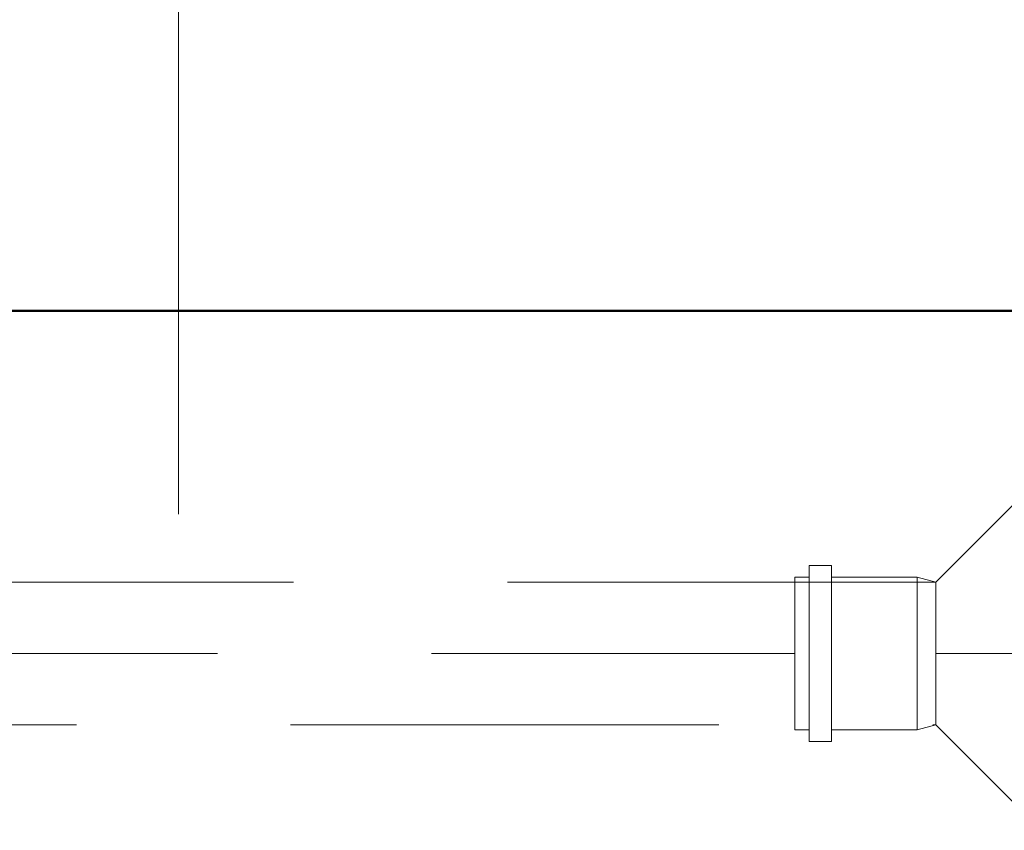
# Model space of a CAD drawing. Header units: millimetres. Extents: x -704 to 18014, y 1231 to 56345.
# Tile 17 of 60: x 8402 to 8747, y 42394 to 42678. Entities that reach past the tile are written whole.
import ezdxf

# ---------------------------------------------------------------- set-up
doc = ezdxf.new("R2010")
doc.units = ezdxf.units.MM
doc.linetypes.add('ADSK_Скрыто', pattern=[300, 150, -150])
doc.linetypes.add('ADSK_Штриховая_ш3 п1_5', pattern=[225, 150, -75])
for name, color, linetype, lineweight in [('A-DETL-____-HDLN', 90, 'ADSK_Скрыто', 9), ('A-DETL-____-MBND', 5, 'ADSK_Штриховая_ш3 п1_5', 20), ('A-WALL-____-MCUT', 113, 'Continuous', 50), ('A-WALL-____-OTLN', 113, 'Continuous', 20), ('P-PIPE-____-IDEN', 2, 'Continuous', 20)]:
    doc.layers.add(name, color=color, linetype=linetype, lineweight=lineweight)

# ---------------------------------------------------------------- blocks, each defined once
blk = doc.blocks.new('Прямая форма - 83 new-612000-В_Этаж 03_Канализация')
at = {"layer": 'A-WALL-____-MCUT', "color": 9}
blk.add_line((300, -200), (1750, -200), dxfattribs=at)
blk = doc.blocks.new('Прямая форма - SW - 005-612001-В_Этаж 03_Канализация')
blk.add_blockref('Прямая форма - 83 new-612000-В_Этаж 03_Канализация', (0, 0))
blk = doc.blocks.new('83 new_ifc_RVT-1-В_Этаж 03_Канализация')
at = {"layer": 'A-WALL-____-OTLN', "color": 253, "lineweight": 20}
blk.add_blockref('Прямая форма - SW - 005-612001-В_Этаж 03_Канализация', (20910.28, 42775.83), dxfattribs=at)
blk = doc.blocks.new('ADSK_ППР_Переход канализационный - Переход канализационный-1317376-В_Этаж 03_Канализация')
at = {"layer": 'A-DETL-____-HDLN', "color": 12}
for p, q in [((0, 20.23), (0, 20.53)), ((0, 20.53), (0, 20.23)), ((0, 7.78), (0, 8.24)), ((0, 8.24), (0, 7.73)), ((0, -8.24), (0, -7.73)), ((0, -7.73), (0, -8.24)), ((0, -20.53), (0, -20.23)), ((0, -20.23), (0, -20.53))]:
    blk.add_line(p, q, dxfattribs=at)
at = {"layer": 'A-DETL-____-MBND', "color": 22}
for p, q in [((49.3, 61.9), (40.2, 61.9)), ((40.2, 61.9), (40.2, -61.9)), ((49.3, 61.9), (49.3, -61.9)), ((40.2, 57.6), (34.2, 57.6)), ((34.2, 57.6), (34.2, -57.6)), ((85.3, 57.6), (49.3, 57.6)), ((95, 55), (85.3, 57.6)), ((85.3, 57.6), (85.3, -57.6)), ((30, 55), (0, 25)), ((95, 55), (30, 55)), ((30, 55), (30, 49.95)), ((95, 49.95), (95, 55)), ((30, 48.93), (30, 49.55)), ((30, 48.96), (30, 35.73)), ((95, 48.93), (95, 49.55)), ((95, 35.73), (95, 48.96)), ((30, 32.48), (30, 35.78)), ((95, 32.48), (95, 35.78)), ((30, 32.53), (30, 12.93)), ((95, 12.93), (95, 32.53)), ((-36.53, 30.8), (-44.33, 30.8)), ((-44.33, 30.8), (-44.33, -30.8)), ((-36.53, 30.8), (-36.53, -30.8)), ((-44.33, 26.75), (-49.33, 26.75)), ((-49.33, 26.75), (-49.33, -26.75)), ((-6.53, 26.75), (-36.53, 26.75)), ((0, 25), (-6.53, 26.75)), ((-6.53, 26.75), (-6.53, -26.75)), ((0, 19.78), (0, 20.23)), ((0, 20.23), (0, 19.78)), ((30, 10.5), (30, 12.96)), ((30, 10.53), (30, -10.53)), ((95, 10.5), (95, 12.96)), ((95, -10.53), (95, 10.53)), ((0, 7.6), (0, 7.73)), ((0, 7.73), (0, 7.6)), ((30, -12.96), (30, -10.5)), ((30, -12.93), (30, -32.53)), ((95, -12.96), (95, -10.5)), ((95, -32.53), (95, -12.93)), ((0, -20.23), (0, -19.78)), ((0, -19.78), (0, -20.23)), ((-49.33, -26.75), (-44.33, -26.75)), ((-36.53, -26.75), (-6.53, -26.75)), ((-6.53, -26.75), (0, -25)), ((0, -25), (30, -55)), ((-44.33, -30.8), (-36.53, -30.8)), ((30, -35.78), (30, -32.48)), ((95, -35.78), (95, -32.48)), ((30, -35.73), (30, -48.96)), ((95, -48.96), (95, -35.73)), ((30, -49.55), (30, -48.93)), ((30, -49.95), (30, -55)), ((95, -49.55), (95, -48.93)), ((95, -55), (95, -49.95)), ((30, -55), (95, -55)), ((85.3, -57.6), (95, -55)), ((34.2, -57.6), (40.2, -57.6)), ((49.3, -57.6), (85.3, -57.6)), ((40.2, -61.9), (49.3, -61.9))]:
    blk.add_line(p, q, dxfattribs=at)

msp = doc.modelspace()

# ---------------------------------------------------------------- linework, layer by layer
at = {"layer": 'A-DETL-____-HDLN', "color": 12}
for p, q in [((8722.5531, 42476.2521), (8722.5531, 42476.3653)), ((8722.5531, 42463.6581), (8722.5531, 42464.0474)), ((8722.5531, 42447.6144), (8722.5531, 42448.0076)), ((8722.5531, 42435.2965), (8722.5531, 42435.4097))]:
    msp.add_line(p, q, dxfattribs=at)
at = {"layer": 'A-DETL-____-MBND', "color": 22}
for p, q in [((8722.5531, 42480.8309), (8271.5772, 42480.8309)), ((8722.5531, 42476.3936), (8722.5531, 42480.8309)), ((8722.5531, 42464.0944), (8722.5531, 42475.6411)), ((8722.5531, 42448.0549), (8722.5531, 42463.4776)), ((8320.9083, 42455.8309), (8673.222, 42455.8309)), ((8817.5531, 42455.8309), (8722.5531, 42455.8309)), ((8722.5531, 42436.0207), (8722.5531, 42447.5674)), ((8722.5531, 42430.8309), (8722.5531, 42435.2682)), ((8271.5772, 42430.8309), (8722.5531, 42430.8309))]:
    msp.add_line(p, q, dxfattribs=at)
at = {"layer": 'P-PIPE-____-IDEN'}
msp.add_line((8457.3129, 42504.6212), (8457.3129, 42919.9267), dxfattribs=at)

# ---------------------------------------------------------------- block references
at = {"lineweight": 9}
msp.add_blockref('83 new_ifc_RVT-1-В_Этаж 03_Канализация', (-13695.8693, 0), dxfattribs=at)
at = {"layer": 'A-DETL-____-HDLN', "color": 12}
msp.add_blockref('ADSK_ППР_Переход канализационный - Переход канализационный-1317376-В_Этаж 03_Канализация', (8722.5531, 42455.8309), dxfattribs=at)

doc.saveas('drawing.dxf')
